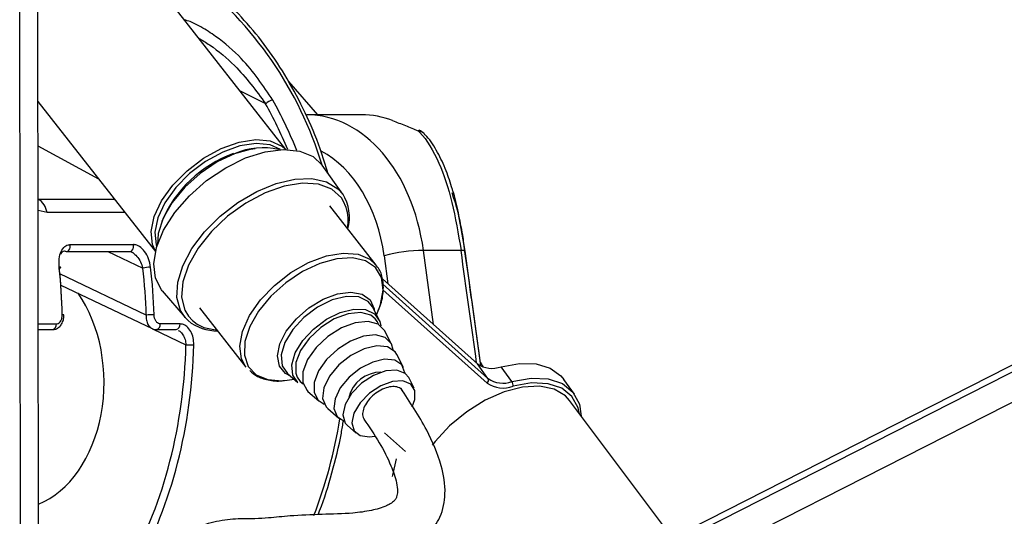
# Model space of a CAD drawing. Header units: millimetres. Extents: x 20 to 22981, y 40 to 19992.
# Tile 152 of 158: x 20427 to 20567, y 6499 to 6570. Entities that reach past the tile are written whole.
import ezdxf

# ---------------------------------------------------------------- set-up
doc = ezdxf.new("R2010")
doc.units = ezdxf.units.MM
doc.header["$LTSCALE"] = 2

msp = doc.modelspace()

# ---------------------------------------------------------------- linework, layer by layer
at = {"color": 8, "linetype": 'Continuous', "lineweight": 25}
for p, q in [((20503.6, 6482.22), (20759.91, 6612.47)), ((20504.24, 6486.86), (20751.43, 6612.47)), ((20427.02, 6441.74), (20426.82, 6587.83)), ((20461.9, 6557.66), (20458.23, 6559.5)), ((20438.09, 6546.94), (20429.44, 6551.63)), ((20429.45, 6544.08), (20429.45, 6544.08)), ((20429.45, 6544.08), (20440.33, 6544.08)), ((20473.39, 6542.87), (20472.96, 6543.84)), ((20430.72, 6542.17), (20429.45, 6542.47)), ((20441.83, 6542.17), (20430.72, 6542.17)), ((20439.4, 6536.61), (20444.37, 6534.24)), ((20485.85, 6526.18), (20484.4, 6536.75)), ((20478.8, 6535.99), (20479.34, 6532)), ((20444.86, 6527.54), (20432.55, 6533.42)), ((20478.6, 6531.93), (20493.6, 6518.49)), ((20493.47, 6517.85), (20478.62, 6531.14)), ((20429.47, 6526.28), (20432.05, 6526.28)), ((20450.88, 6527.38), (20451.45, 6526.76)), ((20451.45, 6526.76), (20452.15, 6526.25)), ((20445.85, 6525.55), (20450.53, 6523.32))]:
    msp.add_line(p, q, dxfattribs=at)
at = {"color": 7, "linetype": 'Continuous', "lineweight": 25}
for p, q in [((20749.53, 6612.47), (20507.44, 6489.45)), ((20429.58, 6446.56), (20429.37, 6602.99)), ((20464.76, 6551.16), (20446.15, 6574.93)), ((20469.33, 6556.09), (20465.18, 6560.82)), ((20429.43, 6558.01), (20446.17, 6536.62)), ((20475.56, 6556.09), (20467.77, 6556.09)), ((20472.89, 6544.8), (20469.96, 6548.89)), ((20477.67, 6534.67), (20471.06, 6543.12)), ((20434.03, 6537.58), (20443.05, 6537.58)), ((20433.47, 6536.61), (20442.5, 6536.61)), ((20442.5, 6536.61), (20442.52, 6536.61)), ((20489.76, 6536.75), (20484.4, 6536.75)), ((20492.6, 6520.36), (20490.35, 6536.65)), ((20432.69, 6531.81), (20445.69, 6525.61)), ((20478.57, 6532.7), (20492.1, 6520.58)), ((20447.13, 6531.02), (20450.4, 6527.2)), ((20452.47, 6528.57), (20459.09, 6520.12)), ((20478.02, 6526.97), (20477.14, 6528.7)), ((20477.71, 6527.58), (20478.07, 6528.49)), ((20433.12, 6527.56), (20433.12, 6527.56)), ((20449.69, 6526.28), (20446.86, 6526.28)), ((20450.83, 6526.75), (20450.4, 6527.2)), ((20429.48, 6525.47), (20431.49, 6525.47)), ((20446.3, 6525.47), (20449.13, 6525.47)), ((20479.85, 6523.41), (20478.9, 6525.25)), ((20481.54, 6520.09), (20480.6, 6521.93)), ((20493.6, 6518.49), (20492.1, 6520.58)), ((20492.77, 6520.43), (20492.54, 6520.82)), ((20465.01, 6519.2), (20466.47, 6517.93)), ((20492.77, 6520.43), (20492.91, 6520.12)), ((20497.02, 6518.07), (20495.46, 6520.17)), ((20464.56, 6518.2), (20464.98, 6518.25)), ((20464.98, 6518.25), (20465.96, 6518.38)), ((20483.05, 6517.14), (20482.3, 6518.62)), ((20505.93, 6516.28), (20504.43, 6518.37)), ((20467.93, 6516.66), (20469.5, 6515.3)), ((20519.9, 6495.78), (20505.22, 6515.37)), ((20470.74, 6514.22), (20472.31, 6512.86)), ((20506.64, 6513.48), (20506.51, 6514.1)), ((20473.56, 6511.78), (20474.81, 6510.69)), ((20478.83, 6510.75), (20481.82, 6508.07))]:
    msp.add_line(p, q, dxfattribs=at)
at = {"color": 7, "linetype": 'Continuous', "lineweight": 25, "flags": 128}
for points in [[(20483.66, 6553.82), (20483.74, 6553.88), (20483.76, 6553.88)], [(20446.18, 6536.65), (20445.75, 6537.6), (20445.55, 6539.46), (20445.99, 6541.58), (20447.04, 6543.82), (20448.64, 6546.05), (20450.68, 6548.12), (20453.04, 6549.91), (20455.56, 6551.3), (20458.1, 6552.2), (20460.48, 6552.56), (20462.56, 6552.36), (20464.22, 6551.6), (20464.73, 6551.16)], [(20464.03, 6551.15), (20462.54, 6551.8), (20460.52, 6552), (20458.22, 6551.65), (20455.77, 6550.78), (20453.33, 6549.43), (20451.05, 6547.71), (20449.08, 6545.71), (20447.54, 6543.55), (20446.53, 6541.39), (20446.1, 6539.34), (20446.29, 6537.55), (20446.37, 6537.32)], [(20447.13, 6531.02), (20447.05, 6531.12), (20446.17, 6532.8), (20445.93, 6534.85), (20446.32, 6537.18), (20447.34, 6539.66), (20448.94, 6542.16), (20451.02, 6544.56), (20453.48, 6546.73), (20456.2, 6548.55), (20459.03, 6549.95), (20461.83, 6550.83), (20464.46, 6551.16), (20466.77, 6550.93), (20468.66, 6550.13), (20469.96, 6548.89)], [(20457.54, 6550.57), (20454.99, 6549.38), (20452.55, 6547.74), (20450.36, 6545.78), (20448.56, 6543.6), (20447.27, 6541.34), (20446.57, 6539.16), (20446.46, 6537.61)], [(20457.31, 6550.55), (20459.71, 6551.21), (20460.41, 6551.31)], [(20472.96, 6543.84), (20472.7, 6544.24), (20471.32, 6545.47), (20469.44, 6546.18), (20467.14, 6546.33), (20464.55, 6545.92), (20461.81, 6544.96), (20459.07, 6543.51), (20456.47, 6541.65), (20454.16, 6539.47), (20452.26, 6537.1), (20450.87, 6534.66), (20450.07, 6532.29), (20449.9, 6530.1), (20450.37, 6528.23), (20450.88, 6527.38)], [(20433.29, 6536.65), (20433.44, 6536.61), (20433.47, 6536.61)], [(20432.47, 6534.24), (20432.57, 6534.26), (20432.64, 6534.29), (20432.68, 6534.31), (20432.69, 6534.33), (20432.67, 6534.34), (20432.63, 6534.36), (20432.55, 6534.36), (20432.46, 6534.37)], [(20466.47, 6517.93), (20465.76, 6518.99), (20465.63, 6520.45), (20466.12, 6522.15), (20467.18, 6523.9), (20468.71, 6525.55), (20470.55, 6526.94), (20472.54, 6527.92)], [(20477.53, 6527.02), (20476.91, 6527.51), (20475.47, 6527.9), (20473.66, 6527.73), (20471.68, 6526.99), (20469.76, 6525.78), (20468.09, 6524.22), (20466.86, 6522.49), (20466.21, 6520.77), (20466.19, 6519.24), (20466.37, 6518.71)], [(20472.54, 6527.92), (20474.47, 6528.4), (20476.15, 6528.33), (20477.43, 6527.72), (20478.17, 6526.63), (20478.31, 6525.99)], [(20452.15, 6526.25), (20453.09, 6525.79), (20455, 6525.37)], [(20478.9, 6525.25), (20478.88, 6525.3), (20477.94, 6526.23), (20476.49, 6526.63), (20474.68, 6526.45), (20472.7, 6525.71), (20470.76, 6524.5), (20469.09, 6522.93), (20467.86, 6521.19), (20467.2, 6519.47), (20467.18, 6517.94), (20467.81, 6516.77), (20467.93, 6516.66)], [(20480.09, 6522.57), (20479.82, 6523.45), (20478.94, 6524.33), (20477.57, 6524.71), (20475.86, 6524.54), (20473.99, 6523.84), (20472.17, 6522.7), (20470.59, 6521.22), (20469.42, 6519.58), (20468.8, 6517.95), (20468.79, 6516.51), (20469.38, 6515.41), (20470.25, 6514.86)], [(20480.6, 6521.93), (20480.36, 6522.31), (20479.28, 6523.01), (20477.74, 6523.16), (20475.92, 6522.74), (20474.04, 6521.79), (20472.33, 6520.43), (20470.99, 6518.82), (20470.19, 6517.16), (20470.02, 6515.65), (20470.51, 6514.46), (20470.74, 6514.22)], [(20481.77, 6519.24), (20481.76, 6519.33), (20481.31, 6520.44), (20480.3, 6521.1), (20478.86, 6521.25), (20477.16, 6520.85), (20475.4, 6519.95), (20473.79, 6518.68), (20472.54, 6517.17), (20471.79, 6515.62), (20471.63, 6514.2), (20472.08, 6513.09), (20473.08, 6512.43)], [(20495.46, 6520.17), (20498.08, 6520.64), (20500.45, 6520.58), (20502.45, 6519.99), (20503.99, 6518.9), (20504.43, 6518.37)], [(20482.3, 6518.62), (20481.8, 6519.22), (20480.6, 6519.69), (20479.02, 6519.59), (20477.26, 6518.94), (20475.56, 6517.81), (20474.15, 6516.37), (20473.22, 6514.81), (20472.9, 6513.34), (20473.23, 6512.15), (20473.56, 6511.78)], [(20482.81, 6514.47), (20483.19, 6515.52), (20483.19, 6516.79), (20482.58, 6517.71), (20481.45, 6518.16), (20479.96, 6518.06), (20478.3, 6517.45), (20476.69, 6516.39), (20475.36, 6515.03), (20474.49, 6513.55), (20474.19, 6512.16), (20474.5, 6511.04), (20475.38, 6510.35), (20476.71, 6510.17), (20477.47, 6510.28)], [(20497.02, 6518.07), (20499.74, 6518.55), (20502.18, 6518.45), (20504.21, 6517.77), (20505.72, 6516.56), (20506.63, 6514.86), (20506.9, 6513.14)], [(20505.22, 6515.37), (20504.64, 6516.01), (20503.03, 6516.97), (20500.96, 6517.39), (20498.54, 6517.26), (20495.91, 6516.59), (20493.2, 6515.4), (20490.56, 6513.76), (20488.13, 6511.76), (20486.05, 6509.52), (20485.63, 6508.98)], [(20479.99, 6504.55), (20480.01, 6504.73), (20480.57, 6507.06)]]:
    msp.add_lwpolyline(points, dxfattribs=at)
at = {"color": 8, "linetype": 'Continuous', "lineweight": 25, "flags": 128}
for points in [[(20450.4, 6527.2), (20449.74, 6528.2), (20449.24, 6530.06), (20449.35, 6532.22), (20450.07, 6534.57), (20451.37, 6537.01), (20453.18, 6539.4), (20455.4, 6541.63), (20457.93, 6543.59), (20460.65, 6545.17), (20463.4, 6546.3), (20466.06, 6546.93), (20468.5, 6547.01), (20470.58, 6546.54), (20472.21, 6545.56), (20472.89, 6544.8)], [(20433.47, 6536.61), (20433.58, 6536.62), (20433.73, 6536.69), (20433.85, 6536.81), (20433.95, 6536.97), (20434.01, 6537.16), (20434.04, 6537.37), (20434.03, 6537.58)], [(20442.52, 6536.61), (20442.61, 6536.62), (20442.75, 6536.69), (20442.88, 6536.81), (20442.98, 6536.97), (20443.04, 6537.16), (20443.07, 6537.37), (20443.05, 6537.58)], [(20459.09, 6520.12), (20458.46, 6521.28), (20458.21, 6523.12), (20458.6, 6525.22), (20459.6, 6527.46), (20461.16, 6529.69), (20463.16, 6531.78), (20465.5, 6533.59), (20468.02, 6535.02), (20470.56, 6535.97), (20472.96, 6536.37), (20475.07, 6536.22), (20476.77, 6535.51), (20477.67, 6534.67)], [(20469.63, 6534.9), (20467.14, 6533.73), (20464.76, 6532.14), (20462.62, 6530.22), (20460.87, 6528.1), (20459.62, 6525.9), (20458.93, 6523.77), (20458.86, 6521.83), (20459.42, 6520.22), (20460.55, 6519.03), (20462.21, 6518.34), (20464.27, 6518.18), (20464.56, 6518.2)], [(20478.07, 6528.49), (20478.27, 6529.06), (20478.65, 6531.11), (20478.41, 6532.9), (20477.56, 6534.31), (20476.15, 6535.26), (20474.28, 6535.68), (20472.06, 6535.56), (20469.63, 6534.9)], [(20465.43, 6518.84), (20464.72, 6519.22), (20463.85, 6520.27), (20463.58, 6521.71), (20463.92, 6523.42), (20464.84, 6525.24), (20466.27, 6527.01), (20468.07, 6528.58), (20470.09, 6529.79), (20472.14, 6530.56), (20474.05, 6530.8), (20475.64, 6530.5), (20476.78, 6529.69), (20477.36, 6528.42), (20477.39, 6528.24)], [(20477.14, 6528.7), (20476.51, 6529.48), (20475.17, 6530.12), (20473.41, 6530.19), (20471.38, 6529.69), (20469.29, 6528.66), (20467.35, 6527.21), (20465.75, 6525.47), (20464.64, 6523.63), (20464.12, 6521.85), (20464.26, 6520.32), (20465.01, 6519.2)], [(20478.01, 6526.19), (20477.84, 6526.58), (20477.53, 6527.02)], [(20466.37, 6518.71), (20466.82, 6518.08), (20467.23, 6517.75)], [(20506.51, 6514.1), (20506.45, 6514.3), (20505.57, 6515.93), (20504.11, 6517.11), (20502.16, 6517.76), (20499.8, 6517.86), (20497.17, 6517.39)]]:
    msp.add_lwpolyline(points, dxfattribs=at)
at = {"color": 8, "linetype": 'Continuous', "lineweight": 25}
for centre, radius, start, end in [((20418.71, 6533.48), 53.5, 16.7804, 52.3268), ((20483.45, 6552.36), 1.48, 42.7912, 81.7738), ((20489.91, 6535.92), 0.849, 58.7881, 100.3715), ((20431.33, 6526.18), 0.73, 282.464, 7.6907), ((20432.95, 6526.52), 1.05, 80.6899, 93.4895), ((20446.14, 6526.18), 0.73, 282.4546, 7.6918), ((20448.97, 6526.18), 0.73, 282.464, 7.6907), ((20401.65, 6524.39), 71.79, 339.2453, 350.6498)]:
    msp.add_arc(centre, radius, start, end, dxfattribs=at)
at = {"color": 7, "linetype": 'Continuous', "lineweight": 25}
for centre, radius, start, end in [((20463.18, 6556.41), 1.79, 98.1627, 135.7668), ((20475.57, 6543.73), 12.36, 68.9808, 90.0143), ((20483.06, 6552.01), 2, 42.9756, 69.3308), ((20463.14, 6534.14), 17.42, 109.5751, 157.273), ((20461.46, 6541.62), 9.77, 76.6031, 113.6187), ((20467.52, 6541.45), 6.33, 345.1002, 31.9835), ((20427.95, 6541.71), 2.81, 9.4372, 57.6143), ((20467.16, 6541.04), 6.49, 350.1043, 16.4211), ((20484.76, 6513.06), 23.7, 90.8694, 104.5731), ((20445.66, 6528.03), 6.34, 91.5951, 101.7559), ((20446.38, 6495.48), 32.1, 90.7067, 92.7098), ((20455.07, 6532.1), 6.83, 231.6276, 270.0114), ((20451.6, 6543.76), 20.47, 267.0107, 270.1516), ((20494.17, 6523.56), 3.62, 235.1587, 290.8405), ((20478.4, 6514.6), 4.81, 90.6793, 165.4234), ((20493.17, 6518.24), 0.497, 307.4697, 29.7534), ((20495.75, 6521.13), 3.99, 235.1587, 290.8405), ((20495.71, 6521.52), 3.69, 235.1587, 290.8405), ((20496.3, 6517.55), 0.885, 349.5394, 35.5922)]:
    msp.add_arc(centre, radius, start, end, dxfattribs=at)
at = {"color": 8, "linetype": 'Continuous', "lineweight": 25}
for centre, major_axis, ratio, start_param, end_param in [((20432.03, 6525.51), (-5.48, 55.07), 0.698328, 5.126303, 5.264744), ((20432.6, 6525.57), (-5.48, 55.87), 0.698501, 5.115808, 5.265691), ((20464.91, 6532.11), (0.12, 20), 0.707087, 4.912275, 5.937309), ((20445.94, 6533.1), (-54.8, 386.22), 0.112522, 4.664275, 4.705889)]:
    msp.add_ellipse(centre, major_axis=major_axis, ratio=ratio, start_param=start_param, end_param=end_param, dxfattribs=at)
at = {"color": 7, "linetype": 'Continuous', "lineweight": 25}
for centre, major_axis, ratio, start_param, end_param in [((20467.74, 6532.09), (0.12, 24), 0.707093, 4.911548, 6.288722), ((20393.95, 6525.57), (0.45, 56), 0.695649, 4.753851, 4.875804), ((20394.52, 6525.56), (0.45, 55.2), 0.695482, 4.753929, 4.875882), ((20405.23, 6525.56), (-0.48, 55.2), 0.718681, 4.741984, 4.863937), ((20405.78, 6525.57), (-0.48, 56), 0.718516, 4.742078, 4.864031), ((20425.77, 6518.05), (-0.16, 18.2), 0.718681, 3.419649, 5.471349), ((20410.88, 6525.56), (-0.48, 55.2), 0.718681, 4.049716, 4.665426), ((20411.44, 6525.57), (-0.48, 56), 0.718516, 4.04981, 4.66552)]:
    msp.add_ellipse(centre, major_axis=major_axis, ratio=ratio, start_param=start_param, end_param=end_param, dxfattribs=at)
for points, knots in [([(20470.82, 6547.7), (20470.45, 6548.89), (20469.52, 6551.91), (20467.57, 6556.45), (20465.04, 6561.27), (20462.13, 6565.68), (20458.9, 6569.63), (20455.5, 6573.01), (20453.08, 6574.82), (20451.93, 6575.67)], [0, 0, 0, 0, 0.099454, 0.251927, 0.404456, 0.557011, 0.709527, 0.86191, 1, 1, 1, 1]), ([(20480, 6555.27), (20480.59, 6555.04), (20481.69, 6554.61), (20483.03, 6554.07), (20483.66, 6553.82)], [0, 0, 0, 0, 0.538139, 1, 1, 1, 1]), ([(20483.66, 6553.82), (20483.73, 6553.75), (20484.84, 6552.59), (20486.63, 6549.63), (20488.58, 6543.8), (20489.36, 6539.11), (20489.76, 6536.75)], [0, 0, 0, 0, 0.024677, 0.367477, 0.682495, 1, 1, 1, 1]), ([(20488.52, 6545.46), (20488.24, 6546.37), (20487.63, 6548.31), (20486.41, 6550.81), (20485.37, 6552.54), (20484.62, 6553.23), (20484.5, 6553.34)], [0, 0, 0, 0, 0.277954, 0.599947, 0.935845, 1, 1, 1, 1]), ([(20490.34, 6536.63), (20490.23, 6537.41), (20489.96, 6539.32), (20489.37, 6542.21), (20488.88, 6544.4), (20488.55, 6545.39), (20488.52, 6545.46)], [0, 0, 0, 0, 0.242293, 0.598367, 0.969141, 1, 1, 1, 1]), ([(20432.46, 6534.37), (20432.44, 6534.77), (20432.4, 6535.58), (20432.69, 6536.63), (20433.2, 6537.34), (20433.71, 6537.57), (20433.98, 6537.58), (20434.03, 6537.58)], [0, 0, 0, 0, 0.2569188, 0.5134048, 0.7544991, 0.9603555, 1, 1, 1, 1]), ([(20445.48, 6534.37), (20445.41, 6534.77), (20445.25, 6535.58), (20444.67, 6536.63), (20443.95, 6537.34), (20443.38, 6537.57), (20443.1, 6537.58), (20443.05, 6537.58)], [0, 0, 0, 0, 0.256919, 0.513405, 0.754499, 0.960356, 1, 1, 1, 1]), ([(20433.29, 6536.65), (20433.26, 6536.65), (20433.1, 6536.64), (20432.93, 6536.57), (20432.73, 6536.41), (20432.68, 6536.28), (20432.63, 6536.19)], [0, 0, 0, 0, 0.10756, 0.551495, 0.673968, 1, 1, 1, 1]), ([(20442.51, 6536.59), (20442.58, 6536.61), (20442.66, 6536.62), (20442.79, 6536.53), (20442.79, 6536.53)], [0, 0, 0, 0, 0.950444, 1, 1, 1, 1]), ([(20477.93, 6528.24), (20477.99, 6528.36), (20478.42, 6529.2), (20478.72, 6530.74), (20478.67, 6532.64), (20478.19, 6534.08), (20477.6, 6534.66), (20477.39, 6534.87)], [0, 0, 0, 0, 0.0474662, 0.3319123, 0.6165364, 0.8651157, 1, 1, 1, 1]), ([(20431.49, 6525.48), (20431.65, 6525.49), (20431.99, 6525.51), (20432.45, 6525.81), (20432.83, 6526.26), (20433.09, 6526.87), (20433.1, 6527.33), (20433.11, 6527.56)], [0, 0, 0, 0, 0.168961, 0.354165, 0.55085, 0.775945, 1, 1, 1, 1]), ([(20432.05, 6526.28), (20432.1, 6526.28), (20432.24, 6526.29), (20432.47, 6526.41), (20432.71, 6526.71), (20432.86, 6527.11), (20432.88, 6527.42), (20432.89, 6527.57)], [0, 0, 0, 0, 0.092764, 0.303377, 0.529018, 0.764291, 1, 1, 1, 1]), ([(20446.86, 6526.28), (20446.82, 6526.28), (20446.68, 6526.29), (20446.44, 6526.41), (20446.2, 6526.71), (20446.03, 6527.11), (20446, 6527.42), (20445.99, 6527.57)], [0, 0, 0, 0, 0.092764, 0.303377, 0.529018, 0.764291, 1, 1, 1, 1]), ([(20451.65, 6523.29), (20451.64, 6523.64), (20451.6, 6524.33), (20451.24, 6525.25), (20450.7, 6525.93), (20450.14, 6526.24), (20449.8, 6526.27), (20449.69, 6526.28)], [0, 0, 0, 0, 0.229596, 0.458557, 0.683898, 0.89784, 1, 1, 1, 1]), ([(20445.69, 6525.63), (20445.73, 6525.6), (20445.9, 6525.48), (20446.13, 6525.48), (20446.3, 6525.47)], [0, 0, 0, 0, 0.22213, 1, 1, 1, 1]), ([(20459.65, 6519.62), (20459.94, 6519.35), (20460.65, 6518.71), (20462.25, 6518.26), (20463.62, 6518.07), (20464.46, 6518.21), (20464.56, 6518.23)], [0, 0, 0, 0, 0.2408705, 0.5890041, 0.9494881, 1, 1, 1, 1]), ([(20450.48, 6486.35), (20450.51, 6486.87), (20450.55, 6487.78), (20451.19, 6489.18), (20452.92, 6490.55), (20455.72, 6491.21), (20458.94, 6491.82), (20461.79, 6492.25), (20464.65, 6492.14), (20467.69, 6491.99), (20470.93, 6492.08), (20474.45, 6492.43), (20478.34, 6492.93), (20481.42, 6493.83), (20483.63, 6495.04), (20485.01, 6496.16), (20486.05, 6497.42), (20487.12, 6499.35), (20487.7, 6502.39), (20486.95, 6506.68), (20484.75, 6511.7), (20482.47, 6515.16), (20481.18, 6517.12)], [0, 0, 0, 0, 0.022114, 0.038898, 0.072368, 0.146112, 0.207471, 0.244247, 0.286127, 0.338205, 0.395148, 0.456563, 0.515372, 0.570689, 0.597552, 0.623298, 0.646213, 0.667452, 0.719434, 0.785484, 0.878679, 1, 1, 1, 1]), ([(20481.39, 6516.77), (20481.38, 6516.8), (20481.29, 6517.04), (20480.82, 6517.27), (20480.05, 6517.4), (20479.08, 6517.21), (20478.07, 6516.74), (20477.13, 6516.05), (20476.37, 6515.21), (20475.85, 6514.32), (20475.69, 6513.5), (20475.73, 6512.94), (20475.92, 6512.77), (20475.95, 6512.74)], [0, 0, 0, 0, 0.014952, 0.121625, 0.228834, 0.338123, 0.443719, 0.553788, 0.658935, 0.767914, 0.87413, 0.981045, 1, 1, 1, 1]), ([(20475.91, 6512.71), (20476.66, 6511.61), (20478.11, 6509.48), (20479.69, 6506.41), (20480.53, 6504.05), (20480.73, 6502.54), (20480.63, 6501.72), (20480.44, 6501.32), (20480.23, 6501.06), (20479.98, 6500.84), (20479.61, 6500.59), (20478.62, 6500.09), (20476.8, 6499.61), (20473.84, 6499.2), (20469.8, 6499.14), (20465.59, 6498.96), (20462.64, 6498.63), (20460.41, 6498.48), (20458.09, 6498.52), (20455.27, 6498.27), (20452.12, 6497.38), (20449.5, 6496.31), (20447.29, 6494.82), (20445.44, 6492.87), (20443.94, 6489.91), (20443.77, 6487.55), (20443.68, 6486.34)], [0, 0, 0, 0, 0.081486, 0.156453, 0.209812, 0.236252, 0.25203, 0.260861, 0.264637, 0.269364, 0.275859, 0.284673, 0.321191, 0.366568, 0.438207, 0.515031, 0.575326, 0.614341, 0.653061, 0.706238, 0.760366, 0.814827, 0.849626, 0.893233, 0.94525, 1, 1, 1, 1]), ([(20469.35, 6499.09), (20469.43, 6499.27), (20470.23, 6501.16), (20471.37, 6505.04), (20472.51, 6509.36), (20472.89, 6511.92), (20472.98, 6512.53)], [0, 0, 0, 0, 0.043627, 0.456931, 0.870213, 1, 1, 1, 1])]:
    msp.add_open_spline(points, degree=3, knots=knots, dxfattribs=at)
at = {"color": 8, "linetype": 'Continuous', "lineweight": 25}
for points, knots in [([(20462.92, 6558.18), (20461.55, 6560.23), (20459.3, 6563.57), (20455.45, 6566.85), (20452.91, 6568.52), (20451.35, 6569.33), (20450.58, 6569.55), (20450.3, 6569.63)], [0, 0, 0, 0, 0.436785, 0.711847, 0.851644, 0.948287, 1, 1, 1, 1]), ([(20452.33, 6567.04), (20452.86, 6566.72), (20454.73, 6565.57), (20458.27, 6562.61), (20460.52, 6559.54), (20461.9, 6557.66)], [0, 0, 0, 0, 0.13331, 0.468151, 1, 1, 1, 1]), ([(20490.32, 6536.59), (20489.98, 6538.81), (20489.51, 6541.94), (20488.72, 6544.27), (20488.48, 6544.95)], [0, 0, 0, 0, 0.710033, 1, 1, 1, 1]), ([(20442.79, 6536.52), (20442.81, 6536.52), (20442.86, 6536.5), (20443.12, 6536.33), (20443.59, 6535.92), (20444.09, 6535.14), (20444.28, 6534.54), (20444.37, 6534.24)], [0, 0, 0, 0, 0.01797, 0.069973, 0.360272, 0.678315, 1, 1, 1, 1]), ([(20492.57, 6520.38), (20492.06, 6524.1), (20491.32, 6529.51), (20490.56, 6534.91), (20490.32, 6536.59)], [0, 0, 0, 0, 0.689914, 1, 1, 1, 1]), ([(20444.86, 6527.54), (20444.86, 6527.3), (20444.86, 6526.81), (20445.09, 6526.18), (20445.38, 6525.76), (20445.62, 6525.67), (20445.7, 6525.63)], [0, 0, 0, 0, 0.285498, 0.574051, 0.856135, 1, 1, 1, 1]), ([(20449.41, 6525.36), (20449.5, 6525.32), (20449.76, 6525.2), (20450.12, 6524.74), (20450.44, 6524.08), (20450.5, 6523.57), (20450.53, 6523.32)], [0, 0, 0, 0, 0.13958, 0.421578, 0.710323, 1, 1, 1, 1])]:
    msp.add_open_spline(points, degree=3, knots=knots, dxfattribs=at)

doc.saveas('drawing.dxf')
